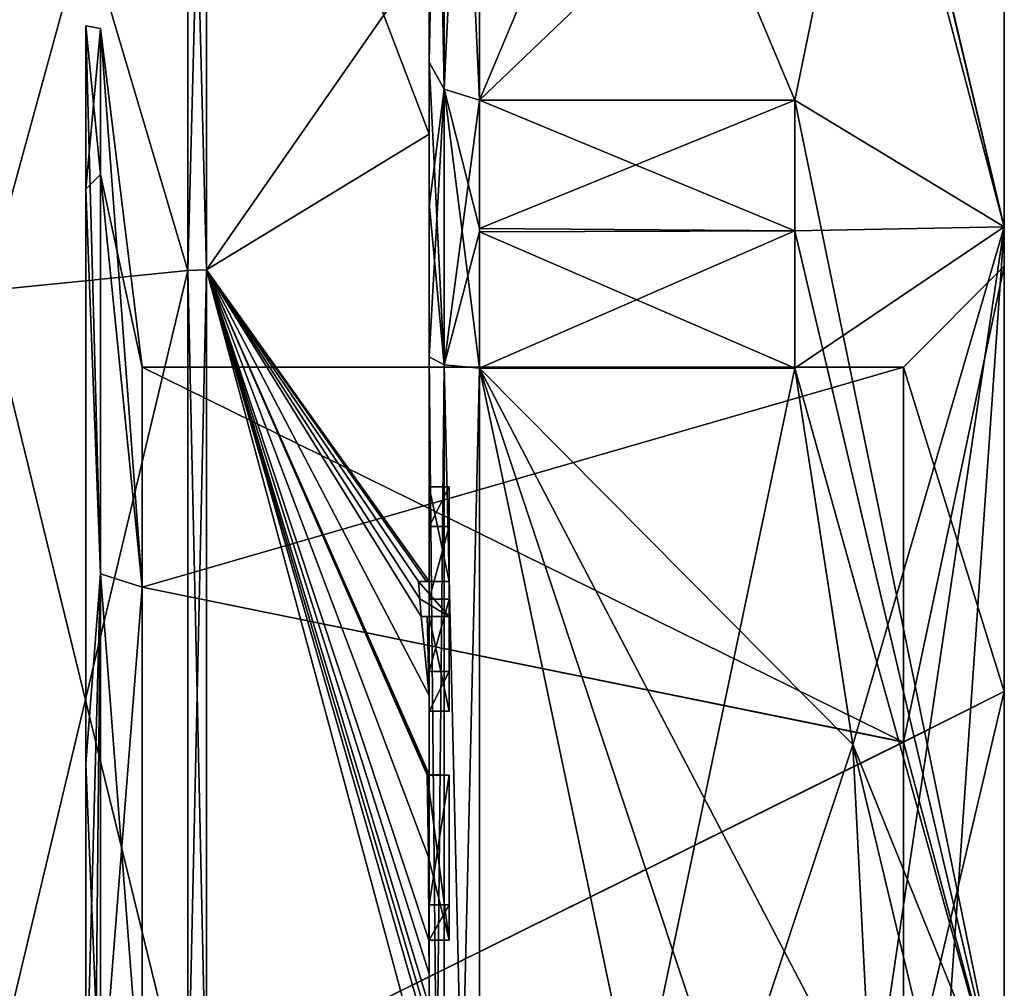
# Model space of a CAD drawing. Extents: x -23 to 700, y -1800 to 0.
# Tile 195 of 196: x 690 to 700, y -27 to -17. Entities that reach past the tile are written whole.
import ezdxf

# ---------------------------------------------------------------- set-up
doc = ezdxf.new("R2010")
doc.units = 0
doc.header["$LTSCALE"] = 21.316181
for name, color, linetype in [('1825', 7, 'CONTINUOUS'), ('1826', 7, 'CONTINUOUS'), ('1829', 7, 'CONTINUOUS'), ('1830', 7, 'CONTINUOUS'), ('1831', 7, 'CONTINUOUS'), ('1832', 7, 'CONTINUOUS'), ('1837', 7, 'CONTINUOUS'), ('1838', 7, 'CONTINUOUS'), ('1839', 7, 'CONTINUOUS'), ('1840', 7, 'CONTINUOUS'), ('1841', 7, 'CONTINUOUS'), ('1845', 7, 'CONTINUOUS'), ('1846', 7, 'CONTINUOUS'), ('1848', 7, 'CONTINUOUS'), ('1849', 7, 'CONTINUOUS'), ('1850', 7, 'CONTINUOUS'), ('1851', 7, 'CONTINUOUS'), ('1852', 7, 'CONTINUOUS'), ('1883', 7, 'CONTINUOUS'), ('1889', 7, 'CONTINUOUS'), ('1890', 7, 'CONTINUOUS'), ('1891', 7, 'CONTINUOUS'), ('1892', 7, 'CONTINUOUS'), ('1910', 7, 'CONTINUOUS'), ('1911', 7, 'CONTINUOUS'), ('1912', 7, 'CONTINUOUS'), ('1913', 7, 'CONTINUOUS'), ('1916', 7, 'CONTINUOUS'), ('1951', 7, 'CONTINUOUS'), ('1952', 7, 'CONTINUOUS'), ('1953', 7, 'CONTINUOUS'), ('1954', 7, 'CONTINUOUS'), ('1955', 7, 'CONTINUOUS'), ('1956', 7, 'CONTINUOUS'), ('1957', 7, 'CONTINUOUS'), ('1958', 7, 'CONTINUOUS'), ('1959', 7, 'CONTINUOUS'), ('1960', 7, 'CONTINUOUS'), ('1961', 7, 'CONTINUOUS'), ('2007', 7, 'CONTINUOUS'), ('2008', 7, 'CONTINUOUS'), ('2012', 7, 'CONTINUOUS'), ('2014', 7, 'CONTINUOUS')]:
    doc.layers.add(name, color=color, linetype=linetype)

msp = doc.modelspace()

# ---------------------------------------------------------------- linework, layer by layer
at = {"layer": '1825', "linetype": 'CONTINUOUS'}
for points in [[(700.1, -19.55), (700.1, -23.7629, -7.3107), (700.1, -15.5), (700.1, -19.55)], [(700.1, -19.1612, 8.8388), (700.1, -19.55), (700.1, -15.5), (700.1, -19.1612, 8.8388)], [(700.1, -15.5), (700.1, -23.7629, -7.3107), (700.1, -19.1612, -8.8388), (700.1, -15.5)], [(700.1, -23.764, 7.3114), (700.1, -19.55), (700.1, -19.1612, 8.8388), (700.1, -23.764, 7.3114)], [(700.1, -28.0007, 8.4499), (700.1, -23.764, 7.3114), (700.1, -19.1612, 8.8388), (700.1, -28.0007, 8.4499)], [(700.1, -28.0007, 8.4499), (700.1, -19.1612, 8.8388), (700.1, -36.8388, 8.8388), (700.1, -28.0007, 8.4499)], [(700.1, -23.7629, -7.3107), (700.1, -27.9993, -8.4499), (700.1, -19.1612, -8.8388), (700.1, -23.7629, -7.3107)], [(700.1, -19.1612, -8.8388), (700.1, -27.9993, -8.4499), (700.1, -36.8388, -8.8388), (700.1, -19.1612, -8.8388)], [(700.1, -19.1612, 8.8388), (700.1, -28, 12.5), (700.1, -36.8388, 8.8388), (700.1, -19.1612, 8.8388)], [(700.1, -28, -12.5), (700.1, -19.1612, -8.8388), (700.1, -36.8388, -8.8388), (700.1, -28, -12.5)]]:
    msp.add_3dface(points, dxfattribs=at)
at = {"layer": '1826', "linetype": 'CONTINUOUS'}
for points in [[(694.9, -20.5597, 15.95), (694.9, -35.4403, 15.95), (698.0232, -20.5597, 15.95), (694.9, -20.5597, 15.95)], [(698.0232, -20.5597, 15.95), (694.9, -35.4403, 15.95), (698.5978, -24.2917, 15.95), (698.0232, -20.5597, 15.95)], [(698.5978, -24.2917, 15.95), (694.9, -35.4403, 15.95), (698.7857, -28, 15.95), (698.5978, -24.2917, 15.95)]]:
    msp.add_3dface(points, dxfattribs=at)
at = {"layer": '1829', "linetype": 'CONTINUOUS'}
for points in [[(694.9, -35.4403, -15.95), (694.9, -20.5597, -15.95), (698.0232, -35.4403, -15.95), (694.9, -35.4403, -15.95)], [(698.0232, -35.4403, -15.95), (694.9, -20.5597, -15.95), (698.5978, -31.7083, -15.95), (698.0232, -35.4403, -15.95)], [(698.5978, -31.7083, -15.95), (694.9, -20.5597, -15.95), (698.7857, -28, -15.95), (698.5978, -31.7083, -15.95)], [(698.7857, -28, -15.95), (694.9, -20.5597, -15.95), (698.5976, -24.2903, -15.95), (698.7857, -28, -15.95)], [(698.5976, -24.2903, -15.95), (694.9, -20.5597, -15.95), (698.0232, -20.5597, -15.95), (698.5976, -24.2903, -15.95)]]:
    msp.add_3dface(points, dxfattribs=at)
at = {"layer": '1830', "linetype": 'CONTINUOUS'}
for points in [[(694.9, -17.907, -14.4185), (694.9, -10.4668, -1.5315), (698.0232, -17.907, -14.4185), (694.9, -17.907, -14.4185)], [(698.0232, -17.907, -14.4185), (694.9, -10.4668, -1.5315), (698.7857, -14.1869, -7.975), (698.0232, -17.907, -14.4185)]]:
    msp.add_3dface(points, dxfattribs=at)
at = {"layer": '1831', "linetype": 'CONTINUOUS'}
for points in [[(694.9, -10.4668, 1.5315), (694.9, -17.907, 14.4185), (698.0232, -10.4668, 1.5315), (694.9, -10.4668, 1.5315)], [(698.0232, -10.4668, 1.5315), (694.9, -17.907, 14.4185), (698.7857, -14.1869, 7.975), (698.0232, -10.4668, 1.5315)], [(698.7857, -14.1869, 7.975), (694.9, -17.907, 14.4185), (698.0232, -17.907, 14.4185), (698.7857, -14.1869, 7.975)]]:
    msp.add_3dface(points, dxfattribs=at)
at = {"layer": '1832', "linetype": 'CONTINUOUS'}
for points in [[(694.4, -17.529, -14.7638), (694.4, -13.915, -8.6041), (694.4, -9.9787, -1.6862), (694.4, -17.529, -14.7638)], [(694.4, -9.9787, 1.6862), (694.4, -11.2106, 9.9179), (694.4, -17.529, 14.7638), (694.4, -9.9787, 1.6862)], [(694.4, -11.2106, 9.9179), (694.4, -18.2415, 16.8826), (694.4, -17.529, 14.7638), (694.4, -11.2106, 9.9179)], [(694.4, -14.2106, -9.116), (694.4, -13.915, -8.6041), (694.4, -17.529, -14.7638), (694.4, -14.2106, -9.116)], [(694.4, -16.4145, -15.6852), (694.4, -14.2106, -9.116), (694.4, -17.529, -14.7638), (694.4, -16.4145, -15.6852)], [(694.4, -22.674, -18.7586), (694.4, -16.4145, -15.6852), (694.4, -22.674, -18.2158), (694.4, -22.674, -18.7586)], [(694.4, -22.674, -18.2158), (694.4, -16.4145, -15.6852), (694.4, -20.4497, -16.45), (694.4, -22.674, -18.2158)], [(694.4, -20.4497, -16.45), (694.4, -16.4145, -15.6852), (694.4, -18.9608, -15.6813), (694.4, -20.4497, -16.45)], [(694.4, -18.9608, -15.6813), (694.4, -16.4145, -15.6852), (694.4, -17.529, -14.7638), (694.4, -18.9608, -15.6813)], [(694.4, -17.529, 14.7638), (694.4, -18.2415, 16.8826), (694.4, -18.9214, 15.6584), (694.4, -17.529, 14.7638)], [(694.4, -18.2415, 16.8826), (694.4, -27.7791, 19.4994), (694.4, -20.4497, 16.45), (694.4, -18.2415, 16.8826)], [(694.4, -18.9214, 15.6584), (694.4, -18.2415, 16.8826), (694.4, -20.4497, 16.45), (694.4, -18.9214, 15.6584)], [(694.4, -21.7364, -16.5), (694.4, -22.674, -18.2158), (694.4, -20.4497, -16.45), (694.4, -21.7364, -16.5)], [(694.4, -35.5503, -16.45), (694.4, -21.7364, -16.5), (694.4, -20.4497, -16.45), (694.4, -35.5503, -16.45)], [(694.4, -26.85, 16.5), (694.4, -29.0506, 16.5), (694.4, -20.4497, 16.45), (694.4, -26.85, 16.5)], [(694.4, -20.4497, 16.45), (694.4, -29.0506, 16.5), (694.4, -35.5503, 16.45), (694.4, -20.4497, 16.45)], [(694.4, -26.85, 16.7828), (694.4, -26.85, 16.5), (694.4, -20.4497, 16.45), (694.4, -26.85, 16.7828)], [(694.4, -27.7791, 19.4994), (694.4, -26.85, 16.7828), (694.4, -20.4497, 16.45), (694.4, -27.7791, 19.4994)], [(694.4, -22.1297, -16.5), (694.4, -21.7364, -16.5), (694.4, -35.5503, -16.45), (694.4, -22.1297, -16.5)], [(694.4, -22.8483, -17.8501), (694.4, -22.1297, -16.5), (694.4, -23.5648, -16.5), (694.4, -22.8483, -17.8501)], [(694.4, -23.5648, -16.5), (694.4, -22.1297, -16.5), (694.4, -35.5503, -16.45), (694.4, -23.5648, -16.5)], [(694.4, -23.0206, -18.2158), (694.4, -23.9582, -16.5), (694.4, -23.0206, -18.8535), (694.4, -23.0206, -18.2158)], [(694.4, -23.0206, -18.8535), (694.4, -23.9582, -16.5), (694.4, -23.8037, -19.0431), (694.4, -23.0206, -18.8535)], [(694.4, -23.9582, -16.5), (694.4, -23.5648, -16.5), (694.4, -35.5503, -16.45), (694.4, -23.9582, -16.5)], [(694.4, -23.8037, -19.0431), (694.4, -23.9582, -16.5), (694.4, -24.5874, -19.1964), (694.4, -23.8037, -19.0431)], [(694.4, -24.5874, -19.1964), (694.4, -23.9582, -16.5), (694.4, -25.8781, -16.5), (694.4, -24.5874, -19.1964)], [(694.4, -25.8781, -16.5), (694.4, -23.9582, -16.5), (694.4, -35.5503, -16.45), (694.4, -25.8781, -16.5)], [(694.4, -25.8781, -19.196), (694.4, -24.5874, -19.1964), (694.4, -25.8781, -16.5), (694.4, -25.8781, -19.196)], [(694.4, -26.2268, -16.5), (694.4, -25.8781, -16.5), (694.4, -35.5503, -16.45), (694.4, -26.2268, -16.5)], [(694.4, -26.2268, -19.4192), (694.4, -26.2268, -16.5), (694.4, -27.8639, -16.5), (694.4, -26.2268, -19.4192)], [(694.4, -27.8639, -16.5), (694.4, -26.2268, -16.5), (694.4, -35.5503, -16.45), (694.4, -27.8639, -16.5)], [(694.4, -26.5602, -19.4468), (694.4, -26.2268, -19.4192), (694.4, -27.8639, -16.5), (694.4, -26.5602, -19.4468)], [(694.4, -26.894, -19.4686), (694.4, -26.5602, -19.4468), (694.4, -27.8639, -16.5), (694.4, -26.894, -19.4686)]]:
    msp.add_3dface(points, dxfattribs=at)
at = {"layer": '1837', "linetype": 'CONTINUOUS'}
for points in [[(694.4, -18.2415, 16.8826), (694.4, -11.2106, 9.9179), (692.1949, -12.456, 15.544), (694.4, -18.2415, 16.8826)], [(692.1949, -19.5876, 20.3092), (694.4, -18.2415, 16.8826), (692.1949, -12.456, 15.544), (692.1949, -19.5876, 20.3092)], [(694.4, -27.7791, 19.4994), (694.4, -18.2415, 16.8826), (692.1949, -19.5876, 20.3092), (694.4, -27.7791, 19.4994)], [(692.1949, -28, 21.9825), (694.4, -27.7791, 19.4994), (692.1949, -19.5876, 20.3092), (692.1949, -28, 21.9825)]]:
    msp.add_3dface(points, dxfattribs=at)
at = {"layer": '1838', "linetype": 'CONTINUOUS'}
for points in [[(692.1949, -12.456, -15.544), (694.4, -16.4145, -15.6852), (692.1949, -19.5876, -20.3092), (692.1949, -12.456, -15.544)], [(694.4, -16.4145, -15.6852), (694.4, -22.674, -18.7586), (692.1949, -19.5876, -20.3092), (694.4, -16.4145, -15.6852)], [(692.1949, -19.5876, -20.3092), (694.4, -22.674, -18.7586), (694.3737, -22.674, -19.1341), (692.1949, -19.5876, -20.3092)], [(694.4, -23.8037, -19.0431), (694.4, -24.5874, -19.1964), (692.1949, -19.5876, -20.3092), (694.4, -23.8037, -19.0431)], [(694.4, -23.8037, -19.0431), (692.1949, -19.5876, -20.3092), (694.3204, -23.0206, -19.5), (694.4, -23.8037, -19.0431)], [(692.1949, -19.5876, -20.3092), (694.4, -24.5874, -19.1964), (694.3957, -24.5939, -19.3494), (692.1949, -19.5876, -20.3092)], [(692.1949, -19.5876, -20.3092), (694.4, -26.5602, -19.4468), (694.3998, -26.8838, -19.5), (692.1949, -19.5876, -20.3092)], [(694.4, -26.5602, -19.4468), (692.1949, -19.5876, -20.3092), (694.3987, -26.2268, -19.5), (694.4, -26.5602, -19.4468)], [(692.1949, -28, -21.9825), (692.1949, -19.5876, -20.3092), (694.4, -27.2495, -19.5), (692.1949, -28, -21.9825)], [(694.4, -27.2495, -19.5), (692.1949, -19.5876, -20.3092), (694.3999, -27.0666, -19.5), (694.4, -27.2495, -19.5)], [(694.3999, -27.0666, -19.5), (692.1949, -19.5876, -20.3092), (694.3998, -26.8838, -19.5), (694.3999, -27.0666, -19.5)], [(694.3987, -26.2268, -19.5), (692.1949, -19.5876, -20.3092), (694.3941, -25.4044, -19.5), (694.3987, -26.2268, -19.5)], [(694.3941, -25.4044, -19.5), (692.1949, -19.5876, -20.3092), (694.3825, -24.5939, -19.5), (694.3941, -25.4044, -19.5)], [(694.3825, -24.5939, -19.5), (692.1949, -19.5876, -20.3092), (694.3957, -24.5939, -19.3494), (694.3825, -24.5939, -19.5)], [(694.3204, -23.0206, -19.5), (692.1949, -19.5876, -20.3092), (694.3087, -22.8463, -19.5), (694.3204, -23.0206, -19.5)], [(694.3087, -22.8463, -19.5), (692.1949, -19.5876, -20.3092), (694.2958, -22.674, -19.5), (694.3087, -22.8463, -19.5)], [(694.2958, -22.674, -19.5), (692.1949, -19.5876, -20.3092), (694.3737, -22.674, -19.1341), (694.2958, -22.674, -19.5)], [(694.38, -23.0206, -19.18), (694.4, -23.8037, -19.0431), (694.3204, -23.0206, -19.5), (694.38, -23.0206, -19.18)], [(694.4, -23.0206, -18.8535), (694.4, -23.8037, -19.0431), (694.38, -23.0206, -19.18), (694.4, -23.0206, -18.8535)], [(694.3997, -26.2268, -19.4596), (694.4, -26.5602, -19.4468), (694.3987, -26.2268, -19.5), (694.3997, -26.2268, -19.4596)], [(694.4, -26.2268, -19.4192), (694.4, -26.5602, -19.4468), (694.3997, -26.2268, -19.4596), (694.4, -26.2268, -19.4192)], [(694.3998, -26.8838, -19.5), (694.4, -26.5602, -19.4468), (694.3999, -26.8889, -19.4843), (694.3998, -26.8838, -19.5)], [(694.4, -26.5602, -19.4468), (694.4, -26.894, -19.4686), (694.3999, -26.8889, -19.4843), (694.4, -26.5602, -19.4468)]]:
    msp.add_3dface(points, dxfattribs=at)
at = {"layer": '1839', "linetype": 'CONTINUOUS'}
for points in [[(692.0094, -19.5925, -20.2974), (690, -12.8374, -15.1637), (692.0094, -12.465, -15.535), (692.0094, -19.5925, -20.2974)], [(690, -19.7942, -19.8117), (690, -12.8374, -15.1637), (692.0094, -19.5925, -20.2974), (690, -19.7942, -19.8117)], [(692.0094, -28, -21.9698), (690, -19.7942, -19.8117), (692.0094, -19.5925, -20.2974), (692.0094, -28, -21.9698)], [(690, -28, -21.4438), (690, -19.7942, -19.8117), (692.0094, -28, -21.9698), (690, -28, -21.4438)]]:
    msp.add_3dface(points, dxfattribs=at)
at = {"layer": '1840', "linetype": 'CONTINUOUS'}
for points in [[(690, -12.8374, 15.1637), (690, -19.7942, 19.8117), (692.0094, -12.465, 15.535), (690, -12.8374, 15.1637)], [(692.0094, -12.465, 15.535), (690, -19.7942, 19.8117), (692.0094, -19.5925, 20.2974), (692.0094, -12.465, 15.535)], [(690, -19.7942, 19.8117), (690, -28, 21.4438), (692.0094, -19.5925, 20.2974), (690, -19.7942, 19.8117)], [(692.0094, -19.5925, 20.2974), (690, -28, 21.4438), (692.0094, -28, 21.9698), (692.0094, -19.5925, 20.2974)]]:
    msp.add_3dface(points, dxfattribs=at)
at = {"layer": '1841', "linetype": 'CONTINUOUS'}
for points in [[(691.5562, -20.55), (691.5562, -22.7321, 5.2679), (691.1443, -17.1953, 0), (691.5562, -20.55)], [(691.1443, -18.6429, -5.4023), (691.5562, -20.55), (691.1443, -17.1953, 0), (691.1443, -18.6429, -5.4023)], [(691.1443, -17.1953, 0), (691.5562, -22.7321, 5.2679), (691.1443, -18.6429, 5.4023), (691.1443, -17.1953, 0)], [(691.5562, -22.7321, -5.2679), (691.5562, -20.55), (691.1443, -18.6429, -5.4023), (691.5562, -22.7321, -5.2679)], [(691.1443, -18.6429, 5.4023), (691.5562, -22.7321, 5.2679), (691.1443, -22.5977, 9.3571), (691.1443, -18.6429, 5.4023)], [(691.1443, -22.5977, -9.3571), (691.5562, -22.7321, -5.2679), (691.1443, -18.6429, -5.4023), (691.1443, -22.5977, -9.3571)], [(691.5562, -22.7321, 5.2679), (691.5562, -28, 7.45), (691.1443, -22.5977, 9.3571), (691.5562, -22.7321, 5.2679)], [(691.5562, -28, 7.45), (691.1443, -28, 10.8047), (691.1443, -22.5977, 9.3571), (691.5562, -28, 7.45)], [(691.1443, -28, -10.8047), (691.5562, -22.7321, -5.2679), (691.1443, -22.5977, -9.3571), (691.1443, -28, -10.8047)], [(691.5562, -28, -7.45), (691.5562, -22.7321, -5.2679), (691.1443, -28, -10.8047), (691.5562, -28, -7.45)]]:
    msp.add_3dface(points, dxfattribs=at)
at = {"layer": '1845', "linetype": 'CONTINUOUS'}
for points in [[(692.1949, -19.5876, 20.3092), (692.1949, -12.456, 15.544), (692.0094, -19.5925, 20.2974), (692.1949, -19.5876, 20.3092)], [(692.1949, -12.456, 15.544), (692.0094, -12.465, 15.535), (692.0094, -19.5925, 20.2974), (692.1949, -12.456, 15.544)], [(692.1949, -28, 21.9825), (692.1949, -19.5876, 20.3092), (692.0094, -28, 21.9698), (692.1949, -28, 21.9825)], [(692.1949, -19.5876, 20.3092), (692.0094, -19.5925, 20.2974), (692.0094, -28, 21.9698), (692.1949, -19.5876, 20.3092)]]:
    msp.add_3dface(points, dxfattribs=at)
at = {"layer": '1846', "linetype": 'CONTINUOUS'}
for points in [[(692.1949, -12.456, -15.544), (692.1949, -19.5876, -20.3092), (692.0094, -12.465, -15.535), (692.1949, -12.456, -15.544)], [(692.1949, -19.5876, -20.3092), (692.0094, -19.5925, -20.2974), (692.0094, -12.465, -15.535), (692.1949, -19.5876, -20.3092)], [(692.1949, -19.5876, -20.3092), (692.1949, -28, -21.9825), (692.0094, -19.5925, -20.2974), (692.1949, -19.5876, -20.3092)], [(692.1949, -28, -21.9825), (692.0094, -28, -21.9698), (692.0094, -19.5925, -20.2974), (692.1949, -28, -21.9825)]]:
    msp.add_3dface(points, dxfattribs=at)
at = {"layer": '1848', "linetype": 'CONTINUOUS'}
for points in [[(700.1, -15.5), (700.1, -19.1612, -8.8388), (698.0232, -10.4), (700.1, -15.5)], [(700.1, -19.1612, -8.8388), (698.0232, -10.4668, -1.5315), (698.0232, -10.4), (700.1, -19.1612, -8.8388)], [(700.1, -19.1612, -8.8388), (698.7857, -14.1869, -7.975), (698.0232, -10.4668, -1.5315), (700.1, -19.1612, -8.8388)], [(700.1, -19.1612, 8.8388), (698.7857, -14.1869, 7.975), (698.0232, -17.907, 14.4185), (700.1, -19.1612, 8.8388)], [(700.1, -19.1612, -8.8388), (698.0232, -17.907, -14.4185), (698.7857, -14.1869, -7.975), (700.1, -19.1612, -8.8388)], [(700.1, -19.1612, 8.8388), (700.1, -15.5), (698.7857, -14.1869, 7.975), (700.1, -19.1612, 8.8388)], [(700.1, -19.1612, 8.8388), (698.0232, -17.907, 14.4185), (698.0232, -19.2, 15.242), (700.1, -19.1612, 8.8388)], [(700.1, -19.1612, -8.8388), (700.1, -28, -12.5), (698.0232, -17.907, -14.4185), (700.1, -19.1612, -8.8388)], [(698.0232, -17.907, -14.4185), (700.1, -28, -12.5), (698.0232, -19.2, -15.242), (698.0232, -17.907, -14.4185)], [(700.1, -19.1612, 8.8388), (698.0232, -20.5597, 15.95), (698.5978, -24.2917, 15.95), (700.1, -19.1612, 8.8388)], [(698.0232, -20.5597, 15.95), (700.1, -19.1612, 8.8388), (698.0232, -19.2, 15.242), (698.0232, -20.5597, 15.95)], [(700.1, -28, -12.5), (698.0232, -20.5597, -15.95), (698.0232, -19.2, -15.242), (700.1, -28, -12.5)], [(700.1, -19.1612, 8.8388), (698.5978, -24.2917, 15.95), (698.7857, -28, 15.95), (700.1, -19.1612, 8.8388)], [(700.1, -19.1612, 8.8388), (698.7857, -28, 15.95), (699.4827, -28, 14.2402), (700.1, -19.1612, 8.8388)], [(700.1, -28, 12.5), (700.1, -19.1612, 8.8388), (699.4827, -28, 14.2402), (700.1, -28, 12.5)], [(700.1, -28, -12.5), (698.5976, -24.2903, -15.95), (698.0232, -20.5597, -15.95), (700.1, -28, -12.5)], [(698.5976, -24.2903, -15.95), (700.1, -28, -12.5), (699.4827, -28, -14.2402), (698.5976, -24.2903, -15.95)], [(698.7857, -28, -15.95), (698.5976, -24.2903, -15.95), (699.4827, -28, -14.2402), (698.7857, -28, -15.95)]]:
    msp.add_3dface(points, dxfattribs=at)
at = {"layer": '1849', "linetype": 'CONTINUOUS'}
for points in [[(699.1, -20.55), (699.1, -24.2663, 6.4468), (691.5562, -20.55), (699.1, -20.55)], [(691.5562, -20.55), (699.1, -24.2663, 6.4468), (691.5562, -22.7321, 5.2679), (691.5562, -20.55)], [(699.1, -24.2663, 6.4468), (691.5562, -28, 7.45), (691.5562, -22.7321, 5.2679), (699.1, -24.2663, 6.4468)], [(699.1, -28.0008, 7.45), (691.5562, -28, 7.45), (699.1, -24.2663, 6.4468), (699.1, -28.0008, 7.45)]]:
    msp.add_3dface(points, dxfattribs=at)
at = {"layer": '1850', "linetype": 'CONTINUOUS'}
for points in [[(699.1, -20.55), (691.5562, -20.55), (691.5562, -22.7321, -5.2679), (699.1, -20.55)], [(699.1, -24.2648, -6.446), (699.1, -20.55), (691.5562, -22.7321, -5.2679), (699.1, -24.2648, -6.446)], [(691.5562, -28, -7.45), (699.1, -24.2648, -6.446), (691.5562, -22.7321, -5.2679), (691.5562, -28, -7.45)], [(699.1, -27.9992, -7.45), (699.1, -24.2648, -6.446), (691.5562, -28, -7.45), (699.1, -27.9992, -7.45)]]:
    msp.add_3dface(points, dxfattribs=at)
at = {"layer": '1851', "linetype": 'CONTINUOUS'}
for points in [[(700.1, -19.55), (700.1, -23.764, 7.3114), (699.1, -20.55), (700.1, -19.55)], [(700.1, -23.764, 7.3114), (699.1, -24.2663, 6.4468), (699.1, -20.55), (700.1, -23.764, 7.3114)], [(700.1, -23.764, 7.3114), (700.1, -28.0007, 8.4499), (699.1, -24.2663, 6.4468), (700.1, -23.764, 7.3114)], [(700.1, -28.0007, 8.4499), (699.1, -28.0008, 7.45), (699.1, -24.2663, 6.4468), (700.1, -28.0007, 8.4499)]]:
    msp.add_3dface(points, dxfattribs=at)
at = {"layer": '1852', "linetype": 'CONTINUOUS'}
for points in [[(700.1, -23.7629, -7.3107), (700.1, -19.55), (699.1, -24.2648, -6.446), (700.1, -23.7629, -7.3107)], [(700.1, -19.55), (699.1, -20.55), (699.1, -24.2648, -6.446), (700.1, -19.55)], [(700.1, -27.9993, -8.4499), (700.1, -23.7629, -7.3107), (699.1, -27.9992, -7.45), (700.1, -27.9993, -8.4499)], [(700.1, -23.7629, -7.3107), (699.1, -24.2648, -6.446), (699.1, -27.9992, -7.45), (700.1, -23.7629, -7.3107)]]:
    msp.add_3dface(points, dxfattribs=at)
at = {"layer": '1883', "linetype": 'CONTINUOUS'}
for points in [[(694.6, -21.7364, -16.5), (694.6, -22.1297, -16.5), (694.6, -22.674, -18.2158), (694.6, -21.7364, -16.5)], [(694.6, -22.674, -18.2158), (694.6, -22.1297, -16.5), (694.6, -22.8483, -17.8501), (694.6, -22.674, -18.2158)], [(694.6, -22.674, -19.5), (694.6, -22.674, -18.2158), (694.6, -22.8483, -17.8501), (694.6, -22.674, -19.5)], [(694.6, -23.0206, -19.5), (694.6, -22.674, -19.5), (694.6, -23.0206, -18.2158), (694.6, -23.0206, -19.5)], [(694.6, -23.0206, -18.2158), (694.6, -22.674, -19.5), (694.6, -22.8483, -17.8501), (694.6, -23.0206, -18.2158)], [(694.6, -23.5648, -16.5), (694.6, -23.0206, -18.2158), (694.6, -22.8483, -17.8501), (694.6, -23.5648, -16.5)], [(694.6, -23.9582, -16.5), (694.6, -23.0206, -18.2158), (694.6, -23.5648, -16.5), (694.6, -23.9582, -16.5)], [(694.6, -24.5939, -19.5), (694.6, -24.5939, -19.196), (694.6, -25.8781, -19.196), (694.6, -24.5939, -19.5)], [(694.6, -26.2268, -19.5), (694.6, -24.5939, -19.5), (694.6, -25.8781, -19.196), (694.6, -26.2268, -19.5)], [(694.6, -26.2268, -16.5), (694.6, -26.2268, -19.5), (694.6, -25.8781, -19.196), (694.6, -26.2268, -16.5)], [(694.6, -25.8781, -16.5), (694.6, -26.2268, -16.5), (694.6, -25.8781, -19.196), (694.6, -25.8781, -16.5)]]:
    msp.add_3dface(points, dxfattribs=at)
at = {"layer": '1889', "linetype": 'CONTINUOUS'}
for points in [[(694.4, -24.5874, -19.1964), (694.4, -25.8781, -19.196), (694.6, -24.5939, -19.196), (694.4, -24.5874, -19.1964)], [(694.6, -24.5939, -19.196), (694.4, -25.8781, -19.196), (694.6, -25.8781, -19.196), (694.6, -24.5939, -19.196)]]:
    msp.add_3dface(points, dxfattribs=at)
at = {"layer": '1890', "linetype": 'CONTINUOUS'}
for points in [[(694.3825, -24.5939, -19.5), (694.3957, -24.5939, -19.3494), (694.6, -24.5939, -19.5), (694.3825, -24.5939, -19.5)], [(694.3957, -24.5939, -19.3494), (694.4, -24.5874, -19.1964), (694.6, -24.5939, -19.5), (694.3957, -24.5939, -19.3494)], [(694.4, -24.5874, -19.1964), (694.6, -24.5939, -19.196), (694.6, -24.5939, -19.5), (694.4, -24.5874, -19.1964)]]:
    msp.add_3dface(points, dxfattribs=at)
at = {"layer": '1891', "linetype": 'CONTINUOUS'}
for points in [[(694.4, -22.1297, -16.5), (694.4, -22.8483, -17.8501), (694.6, -22.1297, -16.5), (694.4, -22.1297, -16.5)], [(694.6, -22.1297, -16.5), (694.4, -22.8483, -17.8501), (694.6, -22.8483, -17.8501), (694.6, -22.1297, -16.5)]]:
    msp.add_3dface(points, dxfattribs=at)
at = {"layer": '1892', "linetype": 'CONTINUOUS'}
for points in [[(694.4, -21.7364, -16.5), (694.4, -22.1297, -16.5), (694.6, -21.7364, -16.5), (694.4, -21.7364, -16.5)], [(694.4, -22.1297, -16.5), (694.6, -22.1297, -16.5), (694.6, -21.7364, -16.5), (694.4, -22.1297, -16.5)]]:
    msp.add_3dface(points, dxfattribs=at)
at = {"layer": '1910', "linetype": 'CONTINUOUS'}
for points in [[(694.4, -35.5503, -16.45), (694.4, -20.4497, -16.45), (694.549, -20.5279, -16.094), (694.4, -35.5503, -16.45)], [(694.4, -35.5503, -16.45), (694.549, -20.5279, -16.094), (694.549, -35.4721, -16.094), (694.4, -35.5503, -16.45)], [(694.549, -20.5279, -16.094), (694.9, -20.5597, -15.95), (694.549, -35.4721, -16.094), (694.549, -20.5279, -16.094)], [(694.9, -20.5597, -15.95), (694.9, -35.4403, -15.95), (694.549, -35.4721, -16.094), (694.9, -20.5597, -15.95)]]:
    msp.add_3dface(points, dxfattribs=at)
at = {"layer": '1911', "linetype": 'CONTINUOUS'}
for points in [[(694.4, -17.529, -14.7638), (694.4, -9.9787, -1.6862), (694.549, -10.3262, -1.5759), (694.4, -17.529, -14.7638)], [(694.4, -17.529, -14.7638), (694.549, -10.3262, -1.5759), (694.549, -17.7983, -14.518), (694.4, -17.529, -14.7638)], [(694.549, -10.3262, -1.5759), (694.9, -10.4668, -1.5315), (694.549, -17.7983, -14.518), (694.549, -10.3262, -1.5759)], [(694.9, -10.4668, -1.5315), (694.9, -17.907, -14.4185), (694.549, -17.7983, -14.518), (694.9, -10.4668, -1.5315)]]:
    msp.add_3dface(points, dxfattribs=at)
at = {"layer": '1912', "linetype": 'CONTINUOUS'}
for points in [[(694.4, -9.9787, 1.6862), (694.4, -17.529, 14.7638), (694.549, -17.7983, 14.518), (694.4, -9.9787, 1.6862)], [(694.4, -9.9787, 1.6862), (694.549, -17.7983, 14.518), (694.549, -10.3262, 1.5759), (694.4, -9.9787, 1.6862)], [(694.9, -17.907, 14.4185), (694.9, -10.4668, 1.5315), (694.549, -10.3262, 1.5759), (694.9, -17.907, 14.4185)], [(694.549, -17.7983, 14.518), (694.9, -17.907, 14.4185), (694.549, -10.3262, 1.5759), (694.549, -17.7983, 14.518)]]:
    msp.add_3dface(points, dxfattribs=at)
at = {"layer": '1913', "linetype": 'CONTINUOUS'}
for points in [[(694.4, -20.4497, 16.45), (694.4, -35.5503, 16.45), (694.549, -35.4721, 16.094), (694.4, -20.4497, 16.45)], [(694.4, -20.4497, 16.45), (694.549, -35.4721, 16.094), (694.549, -20.5279, 16.094), (694.4, -20.4497, 16.45)], [(694.9, -35.4403, 15.95), (694.9, -20.5597, 15.95), (694.549, -20.5279, 16.094), (694.9, -35.4403, 15.95)], [(694.549, -35.4721, 16.094), (694.9, -35.4403, 15.95), (694.549, -20.5279, 16.094), (694.549, -35.4721, 16.094)]]:
    msp.add_3dface(points, dxfattribs=at)
at = {"layer": '1916', "linetype": 'CONTINUOUS'}
for points in [[(691.1443, -17.1953, 0), (691.1443, -18.6429, 5.4023), (691, -17.1699, 3.5193), (691.1443, -17.1953, 0)], [(691, -18.7868, -6.6928), (691.1443, -17.1953, 0), (691, -17.1699, 3.5193), (691, -18.7868, -6.6928)], [(691.1443, -18.6429, 5.4023), (691.1443, -22.5977, 9.3571), (691, -17.1699, 3.5193), (691.1443, -18.6429, 5.4023)], [(691, -17.1699, 3.5193), (691.1443, -22.5977, 9.3571), (691, -24.4807, 10.8301), (691, -17.1699, 3.5193)], [(691.1443, -18.6429, -5.4023), (691.1443, -17.1953, 0), (691, -18.7868, -6.6928), (691.1443, -18.6429, -5.4023)], [(691.1443, -22.5977, -9.3571), (691.1443, -18.6429, -5.4023), (691, -18.7868, -6.6928), (691.1443, -22.5977, -9.3571)], [(691, -28, -11.3877), (691.1443, -22.5977, -9.3571), (691, -18.7868, -6.6928), (691, -28, -11.3877)], [(691.1443, -22.5977, 9.3571), (691.1443, -28, 10.8047), (691, -24.4807, 10.8301), (691.1443, -22.5977, 9.3571)], [(691.1443, -22.5977, -9.3571), (691, -28, -11.3877), (691.0897, -28, -11.1005), (691.1443, -22.5977, -9.3571)], [(691.1443, -28, -10.8047), (691.1443, -22.5977, -9.3571), (691.0897, -28, -11.1005), (691.1443, -28, -10.8047)], [(691, -24.4807, 10.8301), (691.1443, -28, 10.8047), (691, -34.6928, 9.2132), (691, -24.4807, 10.8301)]]:
    msp.add_3dface(points, dxfattribs=at)
at = {"layer": '1951', "linetype": 'CONTINUOUS'}
for points in [[(694.4, -25.8781, -19.196), (694.4, -25.8781, -16.5), (694.6, -25.8781, -19.196), (694.4, -25.8781, -19.196)], [(694.4, -25.8781, -16.5), (694.6, -25.8781, -16.5), (694.6, -25.8781, -19.196), (694.4, -25.8781, -16.5)]]:
    msp.add_3dface(points, dxfattribs=at)
at = {"layer": '1952', "linetype": 'CONTINUOUS'}
for points in [[(694.4, -25.8781, -16.5), (694.4, -26.2268, -16.5), (694.6, -25.8781, -16.5), (694.4, -25.8781, -16.5)], [(694.4, -26.2268, -16.5), (694.6, -26.2268, -16.5), (694.6, -25.8781, -16.5), (694.4, -26.2268, -16.5)]]:
    msp.add_3dface(points, dxfattribs=at)
at = {"layer": '1953', "linetype": 'CONTINUOUS'}
for points in [[(694.3997, -26.2268, -19.4596), (694.3987, -26.2268, -19.5), (694.6, -26.2268, -16.5), (694.3997, -26.2268, -19.4596)], [(694.3987, -26.2268, -19.5), (694.6, -26.2268, -19.5), (694.6, -26.2268, -16.5), (694.3987, -26.2268, -19.5)], [(694.4, -26.2268, -19.4192), (694.3997, -26.2268, -19.4596), (694.6, -26.2268, -16.5), (694.4, -26.2268, -19.4192)], [(694.4, -26.2268, -16.5), (694.4, -26.2268, -19.4192), (694.6, -26.2268, -16.5), (694.4, -26.2268, -16.5)]]:
    msp.add_3dface(points, dxfattribs=at)
at = {"layer": '1954', "linetype": 'CONTINUOUS'}
for points in [[(694.3941, -25.4044, -19.5), (694.3825, -24.5939, -19.5), (694.6, -26.2268, -19.5), (694.3941, -25.4044, -19.5)], [(694.3825, -24.5939, -19.5), (694.6, -24.5939, -19.5), (694.6, -26.2268, -19.5), (694.3825, -24.5939, -19.5)], [(694.3987, -26.2268, -19.5), (694.3941, -25.4044, -19.5), (694.6, -26.2268, -19.5), (694.3987, -26.2268, -19.5)]]:
    msp.add_3dface(points, dxfattribs=at)
at = {"layer": '1955', "linetype": 'CONTINUOUS'}
for points in [[(694.4, -22.8483, -17.8501), (694.4, -23.5648, -16.5), (694.6, -22.8483, -17.8501), (694.4, -22.8483, -17.8501)], [(694.4, -23.5648, -16.5), (694.6, -23.5648, -16.5), (694.6, -22.8483, -17.8501), (694.4, -23.5648, -16.5)]]:
    msp.add_3dface(points, dxfattribs=at)
at = {"layer": '1956', "linetype": 'CONTINUOUS'}
for points in [[(694.4, -23.5648, -16.5), (694.4, -23.9582, -16.5), (694.6, -23.5648, -16.5), (694.4, -23.5648, -16.5)], [(694.4, -23.9582, -16.5), (694.6, -23.9582, -16.5), (694.6, -23.5648, -16.5), (694.4, -23.9582, -16.5)]]:
    msp.add_3dface(points, dxfattribs=at)
at = {"layer": '1957', "linetype": 'CONTINUOUS'}
for points in [[(694.4, -23.9582, -16.5), (694.4, -23.0206, -18.2158), (694.6, -23.9582, -16.5), (694.4, -23.9582, -16.5)], [(694.4, -23.0206, -18.2158), (694.6, -23.0206, -18.2158), (694.6, -23.9582, -16.5), (694.4, -23.0206, -18.2158)]]:
    msp.add_3dface(points, dxfattribs=at)
at = {"layer": '1958', "linetype": 'CONTINUOUS'}
for points in [[(694.38, -23.0206, -19.18), (694.3204, -23.0206, -19.5), (694.6, -23.0206, -18.2158), (694.38, -23.0206, -19.18)], [(694.3204, -23.0206, -19.5), (694.6, -23.0206, -19.5), (694.6, -23.0206, -18.2158), (694.3204, -23.0206, -19.5)], [(694.4, -23.0206, -18.8535), (694.38, -23.0206, -19.18), (694.6, -23.0206, -18.2158), (694.4, -23.0206, -18.8535)], [(694.4, -23.0206, -18.2158), (694.4, -23.0206, -18.8535), (694.6, -23.0206, -18.2158), (694.4, -23.0206, -18.2158)]]:
    msp.add_3dface(points, dxfattribs=at)
at = {"layer": '1959', "linetype": 'CONTINUOUS'}
for points in [[(694.3087, -22.8463, -19.5), (694.2958, -22.674, -19.5), (694.6, -23.0206, -19.5), (694.3087, -22.8463, -19.5)], [(694.2958, -22.674, -19.5), (694.6, -22.674, -19.5), (694.6, -23.0206, -19.5), (694.2958, -22.674, -19.5)], [(694.3204, -23.0206, -19.5), (694.3087, -22.8463, -19.5), (694.6, -23.0206, -19.5), (694.3204, -23.0206, -19.5)]]:
    msp.add_3dface(points, dxfattribs=at)
at = {"layer": '1960', "linetype": 'CONTINUOUS'}
for points in [[(694.2958, -22.674, -19.5), (694.3737, -22.674, -19.1341), (694.6, -22.674, -19.5), (694.2958, -22.674, -19.5)], [(694.3737, -22.674, -19.1341), (694.4, -22.674, -18.7586), (694.6, -22.674, -19.5), (694.3737, -22.674, -19.1341)], [(694.4, -22.674, -18.7586), (694.4, -22.674, -18.2158), (694.6, -22.674, -19.5), (694.4, -22.674, -18.7586)], [(694.4, -22.674, -18.2158), (694.6, -22.674, -18.2158), (694.6, -22.674, -19.5), (694.4, -22.674, -18.2158)]]:
    msp.add_3dface(points, dxfattribs=at)
at = {"layer": '1961', "linetype": 'CONTINUOUS'}
for points in [[(694.4, -22.674, -18.2158), (694.4, -21.7364, -16.5), (694.6, -22.674, -18.2158), (694.4, -22.674, -18.2158)], [(694.4, -21.7364, -16.5), (694.6, -21.7364, -16.5), (694.6, -22.674, -18.2158), (694.4, -21.7364, -16.5)]]:
    msp.add_3dface(points, dxfattribs=at)
at = {"layer": '2007', "linetype": 'CONTINUOUS'}
for points in [[(694.9, -17.907, -14.4185), (698.0232, -17.907, -14.4185), (698.0232, -19.2, -15.242), (694.9, -17.907, -14.4185)], [(694.9, -17.907, -14.4185), (698.0232, -19.2, -15.242), (694.9, -19.2095, -15.2475), (694.9, -17.907, -14.4185)], [(698.0232, -17.907, 14.4185), (694.9, -17.907, 14.4185), (694.9, -19.1768, 15.2286), (698.0232, -17.907, 14.4185)], [(698.0232, -19.2, 15.242), (698.0232, -17.907, 14.4185), (694.9, -19.1768, 15.2286), (698.0232, -19.2, 15.242)], [(694.9, -20.5597, 15.95), (698.0232, -19.2, 15.242), (694.9, -19.1768, 15.2286), (694.9, -20.5597, 15.95)], [(694.9, -20.5597, 15.95), (698.0232, -20.5597, 15.95), (698.0232, -19.2, 15.242), (694.9, -20.5597, 15.95)], [(698.0232, -19.2, -15.242), (698.0232, -20.5597, -15.95), (694.9, -19.2095, -15.2475), (698.0232, -19.2, -15.242)], [(698.0232, -20.5597, -15.95), (694.9, -20.5597, -15.95), (694.9, -19.2095, -15.2475), (698.0232, -20.5597, -15.95)]]:
    msp.add_3dface(points, dxfattribs=at)
at = {"layer": '2008', "linetype": 'CONTINUOUS'}
for points in [[(694.4, -17.529, 14.7638), (694.4, -18.9214, 15.6584), (694.549, -20.5279, 16.094), (694.4, -17.529, 14.7638)], [(694.549, -17.7983, 14.518), (694.4, -17.529, 14.7638), (694.549, -20.5279, 16.094), (694.549, -17.7983, 14.518)], [(694.9, -20.5597, 15.95), (694.9, -19.1768, 15.2286), (694.549, -17.7983, 14.518), (694.9, -20.5597, 15.95)], [(694.9, -20.5597, 15.95), (694.549, -17.7983, 14.518), (694.549, -20.5279, 16.094), (694.9, -20.5597, 15.95)], [(694.9, -19.1768, 15.2286), (694.9, -17.907, 14.4185), (694.549, -17.7983, 14.518), (694.9, -19.1768, 15.2286)], [(694.4, -18.9214, 15.6584), (694.4, -20.4497, 16.45), (694.549, -20.5279, 16.094), (694.4, -18.9214, 15.6584)]]:
    msp.add_3dface(points, dxfattribs=at)
at = {"layer": '2012', "linetype": 'CONTINUOUS'}
for points in [[(694.4, -18.9608, -15.6813), (694.4, -17.529, -14.7638), (694.549, -17.7983, -14.518), (694.4, -18.9608, -15.6813)], [(694.4, -20.4497, -16.45), (694.4, -18.9608, -15.6813), (694.549, -17.7983, -14.518), (694.4, -20.4497, -16.45)], [(694.4, -20.4497, -16.45), (694.549, -17.7983, -14.518), (694.549, -20.5279, -16.094), (694.4, -20.4497, -16.45)], [(694.549, -17.7983, -14.518), (694.9, -17.907, -14.4185), (694.549, -20.5279, -16.094), (694.549, -17.7983, -14.518)], [(694.9, -17.907, -14.4185), (694.9, -19.2095, -15.2475), (694.549, -20.5279, -16.094), (694.9, -17.907, -14.4185)], [(694.9, -19.2095, -15.2475), (694.9, -20.5597, -15.95), (694.549, -20.5279, -16.094), (694.9, -19.2095, -15.2475)]]:
    msp.add_3dface(points, dxfattribs=at)
at = {"layer": '2014', "linetype": 'CONTINUOUS'}
for points in [[(691, -39.3877, 0), (691, -18.7868, -6.6928), (691, -17.1699, 3.5193), (691, -39.3877, 0)], [(691, -39.3877, 0), (691, -17.1699, 3.5193), (691, -34.6928, 9.2132), (691, -39.3877, 0)], [(691, -17.1699, 3.5193), (691, -24.4807, 10.8301), (691, -34.6928, 9.2132), (691, -17.1699, 3.5193)], [(691, -39.3877, 0), (691, -36.0523, -8.0523), (691, -18.7868, -6.6928), (691, -39.3877, 0)], [(691, -36.0523, -8.0523), (691, -28, -11.3877), (691, -18.7868, -6.6928), (691, -36.0523, -8.0523)]]:
    msp.add_3dface(points, dxfattribs=at)

doc.saveas('drawing.dxf')
